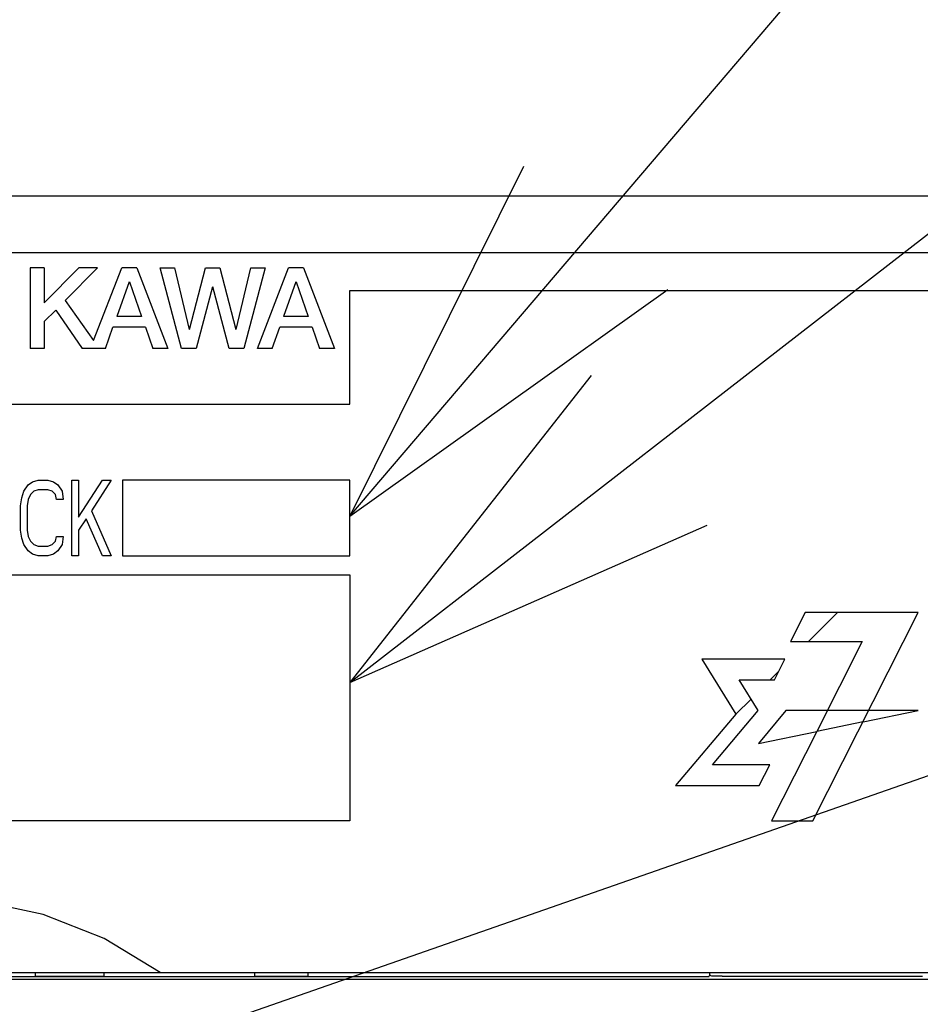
# Model space of a CAD drawing. Extents: x 159 to 2026, y 157 to 1386.
# Tile 22 of 32: x 1270 to 1294, y 995 to 1021. Entities that reach past the tile are written whole.
import ezdxf

# ---------------------------------------------------------------- set-up
doc = ezdxf.new("R2010")
doc.units = 0
doc.header["$LTSCALE"] = 115.5
for name, color, linetype in [('ALL_CURVE', 7, 'CONTINUOUS'), ('ALL_FEATURES', 7, 'CONTINUOUS'), ('ALL_NOTE', 7, 'CONTINUOUS')]:
    doc.layers.add(name, color=color, linetype=linetype)

msp = doc.modelspace()

# ---------------------------------------------------------------- linework, layer by layer
at = {"layer": 'ALL_CURVE', "color": 4, "linetype": 'CONTINUOUS'}
for p, q in [((1297.5, 1014.5), (1260.5, 1014.5)), ((1278.5, 1010.5), (1278.5, 1013.5)), ((1278.5, 1013.5), (1297.5, 1013.5)), ((1260.5, 1010.5), (1278.5, 1010.5)), ((1269.901, 1008.202), (1270.016, 1008.372)), ((1270.016, 1008.372), (1270.131, 1008.457)), ((1270.131, 1008.457), (1270.275, 1008.5)), ((1270.275, 1008.5), (1270.534, 1008.5)), ((1270.534, 1008.5), (1270.678, 1008.457)), ((1270.678, 1008.457), (1270.793, 1008.372)), ((1270.793, 1008.372), (1270.907, 1008.202)), ((1271.166, 1006.5), (1271.166, 1008.5)), ((1271.166, 1008.5), (1271.339, 1008.5)), ((1271.339, 1007.521), (1271.971, 1008.5)), ((1271.339, 1008.5), (1271.339, 1007.521)), ((1272.201, 1008.5), (1271.684, 1007.691)), ((1271.971, 1008.5), (1272.201, 1008.5)), ((1272.5, 1008.5), (1272.5, 1006.5)), ((1278.5, 1008.5), (1272.5, 1008.5)), ((1278.5, 1006.5), (1278.5, 1008.5)), ((1269.844, 1008.032), (1269.901, 1008.202)), ((1270.074, 1008.117), (1270.016, 1007.989)), ((1270.16, 1008.202), (1270.074, 1008.117)), ((1270.275, 1008.245), (1270.16, 1008.202)), ((1270.534, 1008.245), (1270.275, 1008.245)), ((1270.649, 1008.202), (1270.534, 1008.245)), ((1270.735, 1008.117), (1270.649, 1008.202)), ((1270.764, 1007.989), (1270.735, 1008.117)), ((1270.907, 1008.202), (1270.936, 1007.989)), ((1269.815, 1007.819), (1269.844, 1008.032)), ((1269.815, 1007.181), (1269.815, 1007.819)), ((1270.016, 1007.989), (1269.987, 1007.819)), ((1269.987, 1007.819), (1269.987, 1007.181)), ((1270.936, 1007.989), (1270.764, 1007.989)), ((1271.684, 1007.691), (1272.201, 1006.5)), ((1271.54, 1007.479), (1271.339, 1007.181)), ((1271.971, 1006.5), (1271.54, 1007.479)), ((1269.844, 1006.968), (1269.815, 1007.181)), ((1269.987, 1007.181), (1270.016, 1007.011)), ((1271.339, 1007.181), (1271.339, 1006.5)), ((1269.901, 1006.798), (1269.844, 1006.968)), ((1270.016, 1006.628), (1269.901, 1006.798)), ((1270.016, 1007.011), (1270.074, 1006.883)), ((1270.074, 1006.883), (1270.16, 1006.798)), ((1270.16, 1006.798), (1270.275, 1006.755)), ((1270.534, 1006.755), (1270.649, 1006.798)), ((1270.649, 1006.798), (1270.735, 1006.883)), ((1270.735, 1006.883), (1270.764, 1007.011)), ((1270.764, 1007.011), (1270.936, 1007.011)), ((1270.907, 1006.798), (1270.793, 1006.628)), ((1270.936, 1007.011), (1270.907, 1006.798)), ((1270.131, 1006.543), (1270.016, 1006.628)), ((1270.275, 1006.5), (1270.131, 1006.543)), ((1270.275, 1006.755), (1270.534, 1006.755)), ((1270.678, 1006.543), (1270.534, 1006.5)), ((1270.793, 1006.628), (1270.678, 1006.543)), ((1270.534, 1006.5), (1270.275, 1006.5)), ((1271.339, 1006.5), (1271.166, 1006.5)), ((1272.201, 1006.5), (1271.971, 1006.5)), ((1272.5, 1006.5), (1278.5, 1006.5)), ((1260.5, 1006), (1278.5, 1006)), ((1278.5, 1006), (1278.5, 999.5)), ((1290.514, 1005), (1290.133, 1004.24)), ((1293.5, 1005), (1290.514, 1005)), ((1290.723, 999.5), (1293.5, 1005)), ((1290.133, 1004.24), (1292.023, 1004.24)), ((1292.023, 1004.24), (1290.822, 1001.864)), ((1289.984, 1003.772), (1287.792, 1003.772)), ((1287.792, 1003.772), (1288.688, 1002.319)), ((1289.707, 1003.225), (1289.984, 1003.772)), ((1288.776, 1003.225), (1289.707, 1003.225)), ((1289.275, 1002.416), (1288.776, 1003.225)), ((1288.069, 1000.983), (1289.275, 1002.416)), ((1290.01, 1002.416), (1289.287, 1001.547)), ((1293.5, 1002.416), (1290.01, 1002.416)), ((1292.044, 1002.116), (1293.5, 1002.416)), ((1288.688, 1002.319), (1287.099, 1000.435)), ((1292.044, 1002.116), (1290.822, 1001.864)), ((1289.287, 1001.547), (1290.822, 1001.864)), ((1290.822, 1001.864), (1289.626, 999.5)), ((1289.583, 1000.983), (1288.069, 1000.983)), ((1289.305, 1000.435), (1289.583, 1000.983)), ((1287.099, 1000.435), (1289.305, 1000.435)), ((1278.5, 999.5), (1260.5, 999.5)), ((1289.626, 999.5), (1290.723, 999.5))]:
    msp.add_line(p, q, dxfattribs=at)
at = {"layer": 'ALL_CURVE', "color": 2, "linetype": 'CONTINUOUS'}
for p, q in [((1290.609, 1004.24), (1291.369, 1005)), ((1289.595, 1003.225), (1289.822, 1003.453)), ((1288.688, 1002.319), (1289.088, 1002.719))]:
    msp.add_line(p, q, dxfattribs=at)
at = {"layer": 'ALL_FEATURES', "color": 7, "linetype": 'CONTINUOUS'}
for p, q in [((1244.3, 1016), (1298, 1016)), ((1270.067, 1014.1), (1270.067, 1011.975)), ((1270.439, 1014.1), (1270.067, 1014.1)), ((1271.352, 1014.1), (1270.439, 1013.181)), ((1270.439, 1014.1), (1270.439, 1013.181)), ((1271.845, 1014.1), (1270.993, 1013.243)), ((1271.845, 1014.1), (1271.352, 1014.1)), ((1271.741, 1012.181), (1272.482, 1014.1)), ((1272.879, 1014.1), (1272.482, 1014.1)), ((1272.879, 1014.1), (1273.7, 1011.975)), ((1274.059, 1011.975), (1273.496, 1014.1)), ((1273.496, 1014.1), (1273.877, 1014.1)), ((1273.877, 1014.1), (1274.263, 1012.475)), ((1274.27, 1012.475), (1274.693, 1014.1)), ((1274.693, 1014.1), (1275.072, 1014.1)), ((1275.072, 1014.1), (1275.495, 1012.475)), ((1275.502, 1012.476), (1275.888, 1014.1)), ((1276.27, 1014.1), (1275.703, 1011.975)), ((1275.888, 1014.1), (1276.27, 1014.1)), ((1276.062, 1011.975), (1276.883, 1014.1)), ((1277.279, 1014.1), (1276.883, 1014.1)), ((1277.279, 1014.1), (1278.1, 1011.975)), ((1272.677, 1013.733), (1272.354, 1012.821)), ((1272.684, 1013.733), (1273.006, 1012.821)), ((1274.88, 1013.6), (1274.443, 1011.975)), ((1275.317, 1011.975), (1274.886, 1013.6)), ((1277.077, 1013.733), (1276.754, 1012.821)), ((1277.085, 1013.733), (1277.406, 1012.821)), ((1270.993, 1013.243), (1271.741, 1012.181)), ((1270.74, 1012.988), (1270.439, 1012.685)), ((1270.74, 1012.988), (1271.439, 1011.975)), ((1273.006, 1012.821), (1272.354, 1012.821)), ((1277.406, 1012.821), (1276.754, 1012.821)), ((1270.439, 1012.685), (1270.439, 1011.975)), ((1272.055, 1011.975), (1272.252, 1012.534)), ((1273.107, 1012.534), (1272.252, 1012.534)), ((1273.107, 1012.534), (1273.304, 1011.975)), ((1276.455, 1011.975), (1276.653, 1012.534)), ((1277.507, 1012.534), (1276.653, 1012.534)), ((1277.507, 1012.534), (1277.704, 1011.975)), ((1270.439, 1011.975), (1270.067, 1011.975)), ((1272.055, 1011.975), (1271.439, 1011.975)), ((1273.7, 1011.975), (1273.304, 1011.975)), ((1274.443, 1011.975), (1274.059, 1011.975)), ((1275.703, 1011.975), (1275.317, 1011.975)), ((1276.455, 1011.975), (1276.062, 1011.975)), ((1278.1, 1011.975), (1277.704, 1011.975)), ((1259, 995.5), (1299, 995.5)), ((1287.977, 995.388), (1269.035, 995.388)), ((1270.2, 995.5), (1270.2, 995.4)), ((1270.2, 995.4), (1272.007, 995.4)), ((1272.007, 995.5), (1272.009, 995.388)), ((1275.991, 995.388), (1275.993, 995.5)), ((1275.993, 995.4), (1277.4, 995.4)), ((1277.4, 995.4), (1277.4, 995.5)), ((1287.977, 995.388), (1288, 995.434)), ((1288, 995.434), (1288, 995.5)), ((1288.025, 995.409), (1288, 995.434)), ((1288.325, 995.399), (1293.499, 995.399)), ((1293.499, 995.399), (1293.611, 995.399)), ((1294, 995.318), (1258.395, 995.318))]:
    msp.add_line(p, q, dxfattribs=at)
for points in [[(1273.5, 995.5), (1272.019, 996.399), (1270.411, 997.027), (1268.724, 997.387), (1267.002, 997.5), (1265.279, 997.387), (1263.591, 997.027), (1261.981, 996.399), (1260.5, 995.5)], [(1288.325, 995.399), (1288.212, 995.399), (1288.116, 995.402), (1288.051, 995.405), (1288.025, 995.409)]]:
    msp.add_lwpolyline(points, dxfattribs=at)
at = {"layer": 'ALL_NOTE', "color": 2, "linetype": 'CONTINUOUS'}
for p, q in [((1278.5, 1007.545), (1349.5, 1090.846)), ((1278.5, 1003.156), (1349.5, 1058.247)), ((1264.797, 990.58), (1349.5, 1020.167))]:
    msp.add_line(p, q, dxfattribs=at)
for points in [[(1283.084, 1016.777), (1278.5, 1007.545), (1286.889, 1013.534)], [(1284.868, 1011.261), (1278.5, 1003.156), (1287.933, 1007.311)]]:
    msp.add_lwpolyline(points, dxfattribs=at)

doc.saveas('drawing.dxf')
